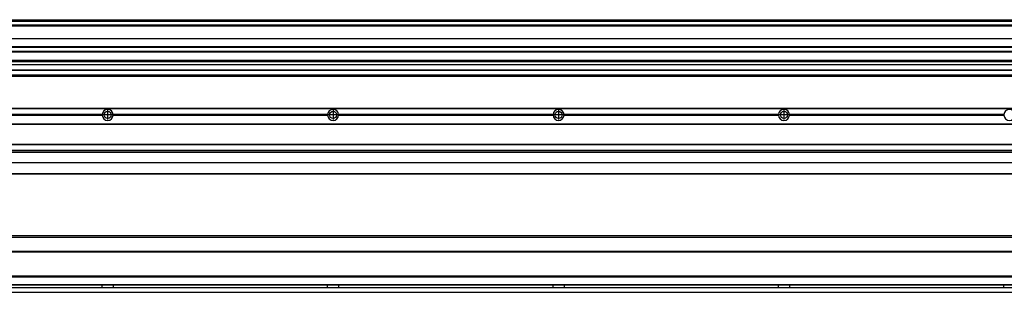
# Model space of a CAD drawing. Header units: inches. Extents: x -381 to 28022, y -418 to 176.
# Tile 46 of 49: x 26275 to 27149, y -153 to 89. Entities that reach past the tile are written whole.
import ezdxf

# ---------------------------------------------------------------- set-up
doc = ezdxf.new("R2010")
doc.units = ezdxf.units.IN
doc.linetypes.add('DOT_CENTER', pattern=[14, 12, -1, 0, -1])
doc.layers.add('1', color=7, linetype='Continuous')

# ---------------------------------------------------------------- blocks, each defined once
blk = doc.blocks.new('Modulo_der__18E___31', base_point=(25855.18, -53.93))
at = {"color": 7, "linetype": 'Continuous'}
for p, q in [((25856.88, 10.47), (27921.68, 10.47)), ((25856.88, 10.22), (27921.68, 10.22)), ((26348.29, 4.77), (26158.07, 4.77)), ((26158.07, 4.17), (26348.29, 4.17)), ((26348.28, 4.47), (26158.08, 4.47)), ((26348.29, 4.77), (26348.28, 4.47)), ((26348.28, 4.47), (26348.29, 4.17)), ((26350.83, 6.57), (26350.85, 6.59)), ((26350.85, 2.36), (26350.83, 2.38)), ((26355.91, 2.92), (26355.9, 2.9)), ((26548.29, 4.77), (26358.07, 4.77)), ((26358.08, 4.47), (26358.07, 4.77)), ((26358.07, 4.17), (26358.08, 4.47)), ((26358.07, 4.17), (26548.29, 4.17)), ((26548.28, 4.47), (26358.08, 4.47)), ((26548.29, 4.77), (26548.28, 4.47)), ((26548.28, 4.47), (26548.29, 4.17)), ((26550.83, 6.57), (26550.85, 6.59)), ((26550.85, 2.36), (26550.83, 2.38)), ((26555.91, 2.92), (26555.9, 2.9)), ((26748.29, 4.77), (26558.07, 4.77)), ((26558.08, 4.47), (26558.07, 4.77)), ((26558.07, 4.17), (26558.08, 4.47)), ((26558.07, 4.17), (26748.29, 4.17)), ((26748.28, 4.47), (26558.08, 4.47)), ((26748.29, 4.77), (26748.28, 4.47)), ((26748.28, 4.47), (26748.29, 4.17)), ((26750.83, 6.57), (26750.85, 6.59)), ((26750.85, 2.36), (26750.83, 2.38)), ((26755.91, 2.92), (26755.9, 2.9)), ((26948.29, 4.77), (26758.07, 4.77)), ((26758.08, 4.47), (26758.07, 4.77)), ((26758.07, 4.17), (26758.08, 4.47)), ((26758.07, 4.17), (26948.29, 4.17)), ((26948.28, 4.47), (26758.08, 4.47)), ((26948.29, 4.77), (26948.28, 4.47)), ((26948.28, 4.47), (26948.29, 4.17)), ((26950.83, 6.57), (26950.85, 6.59)), ((26950.85, 2.36), (26950.83, 2.38)), ((26955.91, 2.92), (26955.9, 2.9)), ((27148.29, 4.77), (26958.07, 4.77)), ((26958.08, 4.47), (26958.07, 4.77)), ((26958.07, 4.17), (26958.08, 4.47)), ((26958.07, 4.17), (27148.29, 4.17)), ((27148.28, 4.47), (26958.08, 4.47)), ((27148.29, 4.77), (27148.28, 4.47)), ((27148.28, 4.47), (27148.29, 4.17)), ((25856.88, -3.53), (27921.68, -3.53)), ((25856.88, -3.78), (27921.68, -3.78)), ((27921.68, -4.03), (25856.88, -4.03)), ((25856.88, -21.53), (27921.68, -21.53)), ((25856.88, -21.78), (27921.68, -21.78)), ((25856.88, -26.73), (27921.68, -26.73)), ((25856.88, -26.82), (27921.68, -26.82)), ((25856.88, -28.37), (27921.68, -28.37)), ((25856.88, -28.53), (27921.68, -28.53)), ((25856.88, -28.65), (27921.68, -28.65)), ((27921.68, -38.02), (25856.88, -38.02)), ((27921.68, -38.11), (25856.88, -38.11)), ((27842.68, -48.03), (25855.18, -48.03)), ((25856.63, -47.53), (27921.68, -47.53))]:
    blk.add_line(p, q, dxfattribs=at)
for centre in [(26353.18, 4.47), (26553.18, 4.47), (26753.18, 4.47), (26953.18, 4.47)]:
    blk.add_circle(centre, 3.15, dxfattribs=at)
for centre, start, end in [((26353.18, 4.47), 3.5101, 176.4899), ((26553.18, 4.47), 3.5101, 176.4899), ((26753.18, 4.47), 3.5101, 176.4899), ((26953.18, 4.47), 3.5101, 176.4899), ((27153.18, 4.47), 3.5101, 176.4899), ((26353.18, 4.47), 183.51008, 356.48992), ((26553.18, 4.47), 183.51008, 356.48992), ((26753.18, 4.47), 183.51008, 356.48992), ((26953.18, 4.47), 183.51008, 356.48992), ((27153.18, 4.47), 183.51008, 356.48992)]:
    blk.add_arc(centre, 4.9, start, end, dxfattribs=at)
at = {"layer": '1', "color": 2, "linetype": 'DOT_CENTER'}
for p, q in [((26357.33, 4.47), (26349.03, 4.47)), ((26353.18, 8.62), (26353.18, 0.32)), ((26557.33, 4.47), (26549.03, 4.47)), ((26553.18, 8.62), (26553.18, 0.32)), ((26757.33, 4.47), (26749.03, 4.47)), ((26753.18, 8.62), (26753.18, 0.32)), ((26957.33, 4.47), (26949.03, 4.47)), ((26953.18, 8.62), (26953.18, 0.32))]:
    blk.add_line(p, q, dxfattribs=at)
blk = doc.blocks.new('F-270__37', base_point=(621.12, -75.97))
blk.add_blockref('Modulo_der__18E___31', (25855.18, -53.93))
blk = doc.blocks.new('Alzado2', base_point=(2889, -32))
blk.add_blockref('F-270__37', (621.12, -75.97))
blk = doc.blocks.new('Modulo_der__18E___59', base_point=(25855.18, 38.97))
at = {"color": 7, "linetype": 'Continuous'}
for p, q in [((25856.88, 88.97), (27921.68, 88.97)), ((25856.88, 88.96), (27921.68, 88.96)), ((25856.88, 88.35), (27921.68, 88.35)), ((25856.88, 88.03), (27921.68, 88.03)), ((25856.88, 87.7), (27921.68, 87.7)), ((27900.68, 83.99), (25855.18, 83.99)), ((25855.18, 83.97), (27743.18, 83.97)), ((25855.18, 83.47), (27728.43, 83.47)), ((25855.18, 72.41), (27727.68, 72.41)), ((25855.18, 72.16), (27727.68, 72.16)), ((27727.68, 64.79), (25855.18, 64.79)), ((25855.18, 64.54), (27727.68, 64.54)), ((25855.18, 60.91), (27727.68, 60.91)), ((25855.18, 60.41), (27727.68, 60.41)), ((25855.18, 53.15), (27727.68, 53.15)), ((27727.68, 51.48), (25855.18, 51.48)), ((25855.18, 49.19), (27742.96, 49.19)), ((25855.18, 49.16), (27742.99, 49.16)), ((25855.18, 44.48), (27900.68, 44.48)), ((25855.18, 44.04), (27900.68, 44.04)), ((25855.18, 39.97), (27900.68, 39.97)), ((25855.18, 39.47), (27921.68, 39.47)), ((25855.18, 39.22), (27921.68, 39.22)), ((25855.18, 38.97), (27921.68, 38.97))]:
    blk.add_line(p, q, dxfattribs=at)
blk = doc.blocks.new('F-270__65', base_point=(621.12, 38.97))
blk.add_blockref('Modulo_der__18E___59', (25855.18, 38.97))
blk = doc.blocks.new('Inferior2', base_point=(2889, 64.72))
blk.add_blockref('F-270__65', (621.12, 38.97))
blk = doc.blocks.new('Modulo_der__18E___86', base_point=(25855.18, -152.97))
at = {"color": 7, "linetype": 'Continuous'}
for p, q in [((27921.68, -102.97), (25855.18, -102.97)), ((27921.68, -104.47), (25882.59, -104.47)), ((27921.68, -116.72), (25856.88, -116.72)), ((25856.88, -116.97), (27921.68, -116.97)), ((27921.68, -117.22), (25856.88, -117.22)), ((27921.68, -138.72), (25856.88, -138.72)), ((27921.68, -138.97), (25856.88, -138.97)), ((25856.88, -139.22), (27921.68, -139.22)), ((25856.88, -145.97), (27921.68, -145.97)), ((25856.88, -146.22), (27921.68, -146.22)), ((26348.28, -146.3), (26348.28, -146.22)), ((26348.28, -146.35), (26348.28, -146.3)), ((26348.28, -146.75), (26348.28, -146.35)), ((26348.29, -147.07), (26348.28, -146.75)), ((26348.28, -148.2), (26348.29, -147.88)), ((26348.28, -148.59), (26348.28, -148.2)), ((26348.29, -147.23), (26348.29, -147.07)), ((26348.29, -147.88), (26348.29, -147.23)), ((26358.08, -146.35), (26358.07, -146.99)), ((26358.07, -146.99), (26358.07, -147.07)), ((26358.07, -147.07), (26358.07, -147.72)), ((26358.07, -147.72), (26358.07, -147.88)), ((26358.07, -147.88), (26358.07, -147.96)), ((26358.07, -147.96), (26358.08, -148.59)), ((26358.08, -146.22), (26358.08, -146.3)), ((26358.08, -146.3), (26358.08, -146.35)), ((26548.28, -146.3), (26548.28, -146.22)), ((26548.28, -146.35), (26548.28, -146.3)), ((26548.28, -146.75), (26548.28, -146.35)), ((26548.29, -147.07), (26548.28, -146.75)), ((26548.28, -148.2), (26548.29, -147.88)), ((26548.28, -148.59), (26548.28, -148.2)), ((26548.29, -147.23), (26548.29, -147.07)), ((26548.29, -147.88), (26548.29, -147.23)), ((26558.08, -146.35), (26558.07, -146.99)), ((26558.07, -146.99), (26558.07, -147.07)), ((26558.07, -147.07), (26558.07, -147.72)), ((26558.07, -147.72), (26558.07, -147.88)), ((26558.07, -147.88), (26558.07, -147.96)), ((26558.07, -147.96), (26558.08, -148.59)), ((26558.08, -146.22), (26558.08, -146.3)), ((26558.08, -146.3), (26558.08, -146.35)), ((26748.28, -146.3), (26748.28, -146.22)), ((26748.28, -146.35), (26748.28, -146.3)), ((26748.28, -146.75), (26748.28, -146.35)), ((26748.29, -147.07), (26748.28, -146.75)), ((26748.28, -148.2), (26748.29, -147.88)), ((26748.28, -148.59), (26748.28, -148.2)), ((26748.29, -147.23), (26748.29, -147.07)), ((26748.29, -147.88), (26748.29, -147.23)), ((26758.08, -146.35), (26758.07, -146.99)), ((26758.07, -146.99), (26758.07, -147.07)), ((26758.07, -147.07), (26758.07, -147.72)), ((26758.07, -147.72), (26758.07, -147.88)), ((26758.07, -147.88), (26758.07, -147.96)), ((26758.07, -147.96), (26758.08, -148.59)), ((26758.08, -146.22), (26758.08, -146.3)), ((26758.08, -146.3), (26758.08, -146.35)), ((26948.28, -146.3), (26948.28, -146.22)), ((26948.28, -146.35), (26948.28, -146.3)), ((26948.28, -146.75), (26948.28, -146.35)), ((26948.29, -147.07), (26948.28, -146.75)), ((26948.28, -148.2), (26948.29, -147.88)), ((26948.28, -148.59), (26948.28, -148.2)), ((26948.29, -147.23), (26948.29, -147.07)), ((26948.29, -147.88), (26948.29, -147.23)), ((26958.08, -146.35), (26958.07, -146.99)), ((26958.07, -146.99), (26958.07, -147.07)), ((26958.07, -147.07), (26958.07, -147.72)), ((26958.07, -147.72), (26958.07, -147.88)), ((26958.07, -147.88), (26958.07, -147.96)), ((26958.07, -147.96), (26958.08, -148.59)), ((26958.08, -146.22), (26958.08, -146.3)), ((26958.08, -146.3), (26958.08, -146.35)), ((27148.28, -146.3), (27148.28, -146.22)), ((27148.28, -146.35), (27148.28, -146.3)), ((27148.28, -146.75), (27148.28, -146.35)), ((27148.29, -147.07), (27148.28, -146.75)), ((27148.28, -148.2), (27148.29, -147.88)), ((27148.28, -148.59), (27148.28, -148.2)), ((27148.29, -147.23), (27148.29, -147.07)), ((27148.29, -147.88), (27148.29, -147.23)), ((25856.88, -148.72), (27921.68, -148.72)), ((27921.68, -148.97), (25856.88, -148.97)), ((25856.88, -152.72), (27921.68, -152.72)), ((25856.88, -152.97), (27921.68, -152.97)), ((26348.28, -148.65), (26348.28, -148.59)), ((26348.28, -148.72), (26348.28, -148.65)), ((26358.08, -148.59), (26358.08, -148.65)), ((26358.08, -148.65), (26358.08, -148.72)), ((26548.28, -148.65), (26548.28, -148.59)), ((26548.28, -148.72), (26548.28, -148.65)), ((26558.08, -148.59), (26558.08, -148.65)), ((26558.08, -148.65), (26558.08, -148.72)), ((26748.28, -148.65), (26748.28, -148.59)), ((26748.28, -148.72), (26748.28, -148.65)), ((26758.08, -148.59), (26758.08, -148.65)), ((26758.08, -148.65), (26758.08, -148.72)), ((26948.28, -148.65), (26948.28, -148.59)), ((26948.28, -148.72), (26948.28, -148.65)), ((26958.08, -148.59), (26958.08, -148.65)), ((26958.08, -148.65), (26958.08, -148.72)), ((27148.28, -148.65), (27148.28, -148.59)), ((27148.28, -148.72), (27148.28, -148.65))]:
    blk.add_line(p, q, dxfattribs=at)
blk = doc.blocks.new('F-270__90', base_point=(621.12, -154.47))
blk.add_blockref('Modulo_der__18E___86', (25855.18, -152.97))
blk = doc.blocks.new('Superior1', base_point=(2889, -128.72))
blk.add_blockref('F-270__90', (621.12, -154.47))

msp = doc.modelspace()

# ---------------------------------------------------------------- block references
for name, p in [('Inferior2', (2889, 64.72)), ('Alzado2', (2889, -32)), ('Superior1', (2889, -128.72))]:
    msp.add_blockref(name, p)

doc.saveas('drawing.dxf')
